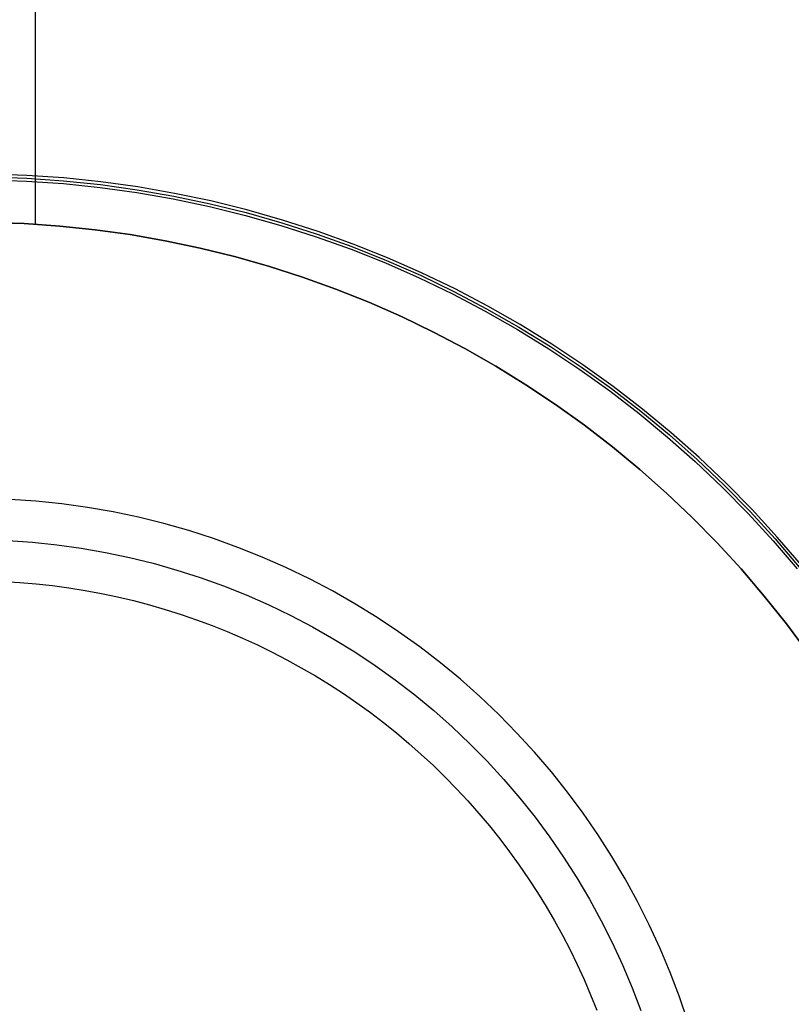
# Model space of a CAD drawing. Header units: millimetres. Extents: x -88 to 88, y -12 to 103.
# Tile 100 of 256: x -68.23 to -67.03, y 24.92 to 26.45. Entities that reach past the tile are written whole.
import ezdxf

# ---------------------------------------------------------------- set-up
doc = ezdxf.new("R2010")
doc.units = ezdxf.units.MM
doc.layers.add('Default', color=7, linetype='Continuous', true_color=0x000000)
doc.layers.add('TOP', color=7, linetype='Continuous', true_color=0xc80000)

msp = doc.modelspace()

# ---------------------------------------------------------------- linework, layer by layer
at = {"layer": 'Default', "color": 254, "true_color": 0xcad1ee}
for points in [[(-68.2012, 26.1321), (-68.2012, 27.9337)], [(-68.2012, 26.1321), (-68.2012, 27.9337)], [(-68.2736, 26.1349), (-68.2184, 26.133), (-68.1633, 26.1292), (-68.1083, 26.1235), (-68.0536, 26.1159), (-67.9992, 26.1064), (-67.9451, 26.0951), (-67.8915, 26.0819), (-67.8384, 26.0668), (-67.7858, 26.0499), (-67.7338, 26.0312), (-67.6825, 26.0107), (-67.6319, 25.9885), (-67.5822, 25.9645), (-67.5333, 25.9389), (-67.4853, 25.9115), (-67.4383, 25.8825), (-67.3923, 25.852), (-67.3474, 25.8198), (-67.3036, 25.7861), (-67.261, 25.7509), (-67.2197, 25.7143), (-67.1796, 25.6763), (-67.1409, 25.6369), (-67.1036, 25.5962), (-67.0677, 25.5542), (-67.0332, 25.511), (-67.0003, 25.4667)], [(-68.2736, 26.1349), (-68.2184, 26.133), (-68.1633, 26.1292), (-68.1083, 26.1235), (-68.0536, 26.1159), (-67.9992, 26.1064), (-67.9451, 26.0951), (-67.8915, 26.0819), (-67.8384, 26.0668), (-67.7858, 26.0499), (-67.7338, 26.0312), (-67.6825, 26.0107), (-67.6319, 25.9885), (-67.5822, 25.9645), (-67.5333, 25.9389), (-67.4853, 25.9115), (-67.4383, 25.8825), (-67.3923, 25.852), (-67.3474, 25.8198), (-67.3036, 25.7861), (-67.261, 25.7509), (-67.2197, 25.7143), (-67.1796, 25.6763), (-67.1409, 25.6369), (-67.1036, 25.5962), (-67.0677, 25.5542), (-67.0332, 25.511), (-67.0003, 25.4667)], [(-67.0003, 25.4667), (-67.0332, 25.511), (-67.0677, 25.5542), (-67.1036, 25.5962), (-67.1409, 25.6369), (-67.1796, 25.6763), (-67.2197, 25.7143), (-67.261, 25.7509), (-67.3036, 25.7861), (-67.3474, 25.8198), (-67.3923, 25.852), (-67.4383, 25.8825), (-67.4853, 25.9115), (-67.5333, 25.9389), (-67.5822, 25.9645), (-67.6319, 25.9885), (-67.6825, 26.0107), (-67.7338, 26.0312), (-67.7858, 26.0499), (-67.8384, 26.0668), (-67.8915, 26.0819), (-67.9451, 26.0951), (-67.9992, 26.1064), (-68.0536, 26.1159), (-68.1083, 26.1235), (-68.1633, 26.1292), (-68.2184, 26.133), (-68.2736, 26.1349)]]:
    msp.add_lwpolyline(points, dxfattribs=at)
at = {"layer": 'TOP', "color": 254, "true_color": 0xcad1ee}
for points in [[(-68.2724, 26.2012), (-68.2149, 26.1992), (-68.1575, 26.1953), (-68.1003, 26.1893), (-68.0434, 26.1814), (-67.9867, 26.1715), (-67.9304, 26.1597), (-67.8745, 26.1459), (-67.8192, 26.1302), (-67.7644, 26.1126), (-67.7103, 26.0932), (-67.6569, 26.0719), (-67.6042, 26.0487), (-67.5524, 26.0237), (-67.5015, 25.997), (-67.4515, 25.9685), (-67.4025, 25.9384), (-67.3546, 25.9065), (-67.3079, 25.873), (-67.2623, 25.8379), (-67.2179, 25.8013), (-67.1749, 25.7632), (-67.1332, 25.7235), (-67.0928, 25.6825), (-67.054, 25.6401), (-67.0166, 25.5964)], [(-67.0098, 25.602), (-67.0474, 25.6459), (-67.0865, 25.6885), (-67.127, 25.7298), (-67.169, 25.7696), (-67.2123, 25.8079), (-67.2568, 25.8448), (-67.3027, 25.88), (-67.3497, 25.9137), (-67.3978, 25.9457), (-67.447, 25.976), (-67.4973, 26.0047), (-67.5485, 26.0315), (-67.6006, 26.0566), (-67.6535, 26.0799), (-67.7072, 26.1013), (-67.7616, 26.1209), (-67.8167, 26.1386), (-67.8723, 26.1544), (-67.9285, 26.1682), (-67.985, 26.1801), (-68.042, 26.19), (-68.0993, 26.198), (-68.1568, 26.204), (-68.2145, 26.2079), (-68.2723, 26.2099)], [(-68.2723, 26.2056), (-68.2147, 26.2036), (-68.1572, 26.1996), (-68.0998, 26.1936), (-68.0427, 26.1857), (-67.9859, 26.1758), (-67.9294, 26.1639), (-67.8734, 26.1501), (-67.8179, 26.1344), (-67.763, 26.1168), (-67.7088, 26.0973), (-67.6552, 26.0759), (-67.6024, 26.0527), (-67.5504, 26.0276), (-67.4994, 26.0008), (-67.4493, 25.9723), (-67.4002, 25.942), (-67.3521, 25.9101), (-67.3053, 25.8765), (-67.2596, 25.8413), (-67.2151, 25.8046), (-67.1719, 25.7664), (-67.1301, 25.7267), (-67.0897, 25.6855), (-67.0507, 25.643), (-67.0132, 25.5992)], [(-67.1866, 24.8931), (-67.1996, 24.9313), (-67.2139, 24.9691), (-67.2296, 25.0064), (-67.2465, 25.0431), (-67.2646, 25.0792), (-67.284, 25.1147), (-67.3046, 25.1494), (-67.3264, 25.1835), (-67.3494, 25.2167), (-67.3735, 25.2492), (-67.3987, 25.2808), (-67.4249, 25.3115), (-67.4523, 25.3412), (-67.4806, 25.3701), (-67.5099, 25.3979), (-67.5401, 25.4247), (-67.5713, 25.4504), (-67.6033, 25.4751), (-67.6362, 25.4986), (-67.6698, 25.521), (-67.7042, 25.5422), (-67.7393, 25.5622), (-67.7751, 25.581), (-67.8115, 25.5985), (-67.8485, 25.6148), (-67.8861, 25.6298), (-67.9241, 25.6434), (-67.9626, 25.6558), (-68.0014, 25.6668), (-68.0407, 25.6765), (-68.0802, 25.6848), (-68.12, 25.6917), (-68.1601, 25.6973), (-68.2003, 25.7015), (-68.2406, 25.7043)], [(-68.2439, 25.6404), (-68.2058, 25.6378), (-68.1678, 25.6339), (-68.1299, 25.6286), (-68.0923, 25.622), (-68.0549, 25.6142), (-68.0178, 25.605), (-67.981, 25.5946), (-67.9447, 25.5829), (-67.9087, 25.57), (-67.8732, 25.5558), (-67.8383, 25.5405), (-67.8038, 25.5239), (-67.77, 25.5061), (-67.7368, 25.4872), (-67.7043, 25.4672), (-67.6725, 25.446), (-67.6414, 25.4238), (-67.6111, 25.4005), (-67.5817, 25.3761), (-67.5531, 25.3508), (-67.5254, 25.3245), (-67.4986, 25.2973), (-67.4728, 25.2691), (-67.4479, 25.2401), (-67.4241, 25.2102), (-67.4013, 25.1795), (-67.3796, 25.1481), (-67.359, 25.1159), (-67.3395, 25.083), (-67.3212, 25.0495), (-67.304, 25.0154), (-67.2881, 24.9807), (-67.2733, 24.9454), (-67.2597, 24.9097)]]:
    msp.add_lwpolyline(points, dxfattribs=at)
msp.add_polyline3d([(-68.2508, 25.5769, 10.2294), (-68.2253, 25.5754, 10.2303), (-68.1998, 25.5732, 10.2311), (-68.1743, 25.5704, 10.2319), (-68.1489, 25.567, 10.2326), (-68.1236, 25.5629, 10.2334), (-68.0985, 25.5582, 10.2341), (-68.0734, 25.5529, 10.2348), (-68.0485, 25.547, 10.2354), (-68.0237, 25.5405, 10.2361), (-67.9991, 25.5334, 10.2367), (-67.9747, 25.5257, 10.2373), (-67.9505, 25.5173, 10.2378), (-67.9264, 25.5084, 10.2383), (-67.9027, 25.4989, 10.2388), (-67.8791, 25.4888, 10.2393), (-67.8558, 25.4782, 10.2397), (-67.8328, 25.4669, 10.2401), (-67.81, 25.4552, 10.2405), (-67.7876, 25.4428, 10.2409), (-67.7654, 25.4299, 10.2412), (-67.7436, 25.4165, 10.2415), (-67.7221, 25.4025, 10.2417), (-67.701, 25.388, 10.2419), (-67.6802, 25.373, 10.2421), (-67.6598, 25.3575, 10.2423), (-67.6398, 25.3415, 10.2424), (-67.6202, 25.325, 10.2425), (-67.601, 25.308, 10.2426), (-67.5822, 25.2906, 10.2426), (-67.5638, 25.2727, 10.2427), (-67.546, 25.2544, 10.2426), (-67.5285, 25.2356, 10.2426), (-67.5116, 25.2164, 10.2425), (-67.4951, 25.1968, 10.2423), (-67.4791, 25.1768, 10.2422), (-67.4636, 25.1565, 10.242), (-67.4486, 25.1357, 10.2418), (-67.4341, 25.1146, 10.2415), (-67.4202, 25.0932, 10.2412), (-67.4067, 25.0714, 10.2409), (-67.3938, 25.0493, 10.2406), (-67.3815, 25.0269, 10.2402), (-67.3697, 25.0042, 10.2398), (-67.3585, 24.9812, 10.2394), (-67.3478, 24.9579, 10.2389), (-67.3377, 24.9344, 10.2384), (-67.3282, 24.9106, 10.2379)], dxfattribs=at)

doc.saveas('drawing.dxf')
